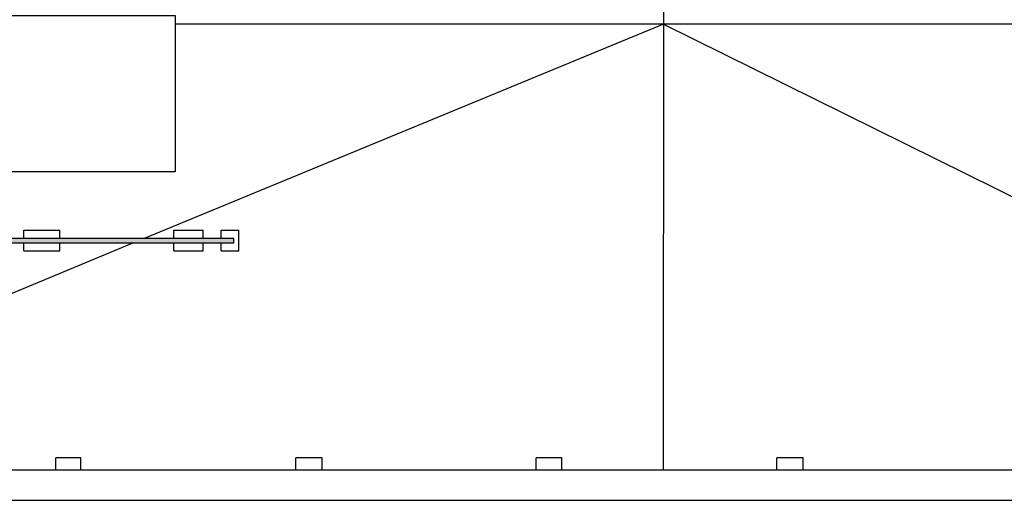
# Model space of a CAD drawing. Header units: metres. Extents: x -1 to 444, y -6 to 29.
# Tile 3 of 8: x 403.8 to 417.27, y 12.84 to 19.41. Entities that reach past the tile are written whole.
import ezdxf

# ---------------------------------------------------------------- set-up
doc = ezdxf.new("R2010")
doc.units = ezdxf.units.M
doc.linetypes.add('CONTINUA', pattern=[0])
doc.layers.add('3D PSC MURS', color=7, linetype='CONTINUA', lineweight=25)
doc.layers.add('PSC ESCALA 2D', color=7, linetype='CONTINUA', lineweight=25)

msp = doc.modelspace()

# ---------------------------------------------------------------- hatches: boundary and pattern name
at = {"layer": '3D PSC MURS', "linetype": 'CONTINUA', "lineweight": 18, "true_color": 0xa0a0a0, "transparency": 33554687}
msp.add_hatch(color=253, dxfattribs=at).paths.add_polyline_path([(406.731, 16.42), (398.818, 16.42), (398.762, 16.42), (398.757, 16.42), (398.745, 16.36), (406.731, 16.36)])

# ---------------------------------------------------------------- linework, layer by layer
at = {"layer": '3D PSC MURS', "color": 7, "linetype": 'CONTINUA', "lineweight": 25, "transparency": 33554687}
for p, q in [((398.745, 16.36), (406.731, 16.36)), ((406.731, 16.42), (398.818, 16.42)), ((406.731, 16.36), (406.731, 16.42)), ((424.039, 13.249), (398.129, 13.249)), ((398.048, 12.839), (424.291, 12.839))]:
    msp.add_line(p, q, dxfattribs=at)
at = {"layer": 'PSC ESCALA 2D', "color": 7, "linetype": 'CONTINUA', "lineweight": 25, "transparency": 33554687}
for p, q in [((412.611, 20.929), (412.607, 13.25)), ((425.303, 19.35), (405.931, 19.35)), ((412.611, 19.35), (406.731, 16.925)), ((412.611, 19.35), (423.563, 13.93)), ((406.731, 16.925), (405.506, 16.42)), ((403.861, 16.42), (403.861, 16.53)), ((403.861, 16.53), (404.351, 16.53)), ((403.861, 16.53), (404.351, 16.53)), ((404.351, 16.42), (404.351, 16.53)), ((405.911, 16.42), (405.911, 16.53)), ((405.911, 16.53), (406.311, 16.53)), ((405.911, 16.53), (406.311, 16.53)), ((406.311, 16.42), (406.311, 16.53)), ((406.561, 16.42), (406.561, 16.53)), ((406.561, 16.53), (406.731, 16.53)), ((406.561, 16.53), (406.731, 16.53)), ((406.731, 16.53), (406.801, 16.53)), ((406.731, 16.53), (406.801, 16.53)), ((406.801, 16.25), (406.801, 16.53)), ((405.361, 16.36), (398.519, 13.52)), ((403.861, 16.25), (403.861, 16.36)), ((404.351, 16.25), (404.351, 16.36)), ((405.911, 16.25), (405.911, 16.36)), ((406.311, 16.25), (406.311, 16.36)), ((406.561, 16.25), (406.561, 16.36)), ((403.861, 16.25), (404.351, 16.25)), ((403.861, 16.25), (404.351, 16.25)), ((405.911, 16.25), (406.311, 16.25)), ((405.911, 16.25), (406.311, 16.25)), ((406.561, 16.25), (406.801, 16.25)), ((406.561, 16.25), (406.801, 16.25)), ((404.299, 13.25), (404.299, 13.419)), ((404.639, 13.419), (404.299, 13.419)), ((404.639, 13.25), (404.639, 13.419)), ((407.579, 13.25), (407.579, 13.419)), ((407.939, 13.419), (407.579, 13.419)), ((407.939, 13.25), (407.939, 13.419)), ((410.869, 13.25), (410.869, 13.419)), ((411.219, 13.419), (410.869, 13.419)), ((411.219, 13.25), (411.219, 13.419)), ((414.159, 13.25), (414.159, 13.419)), ((414.519, 13.419), (414.159, 13.419)), ((414.519, 13.25), (414.519, 13.419)), ((404.299, 13.25), (401.359, 13.25)), ((407.579, 13.25), (404.639, 13.25)), ((410.869, 13.25), (407.939, 13.25)), ((414.159, 13.25), (411.219, 13.25)), ((417.459, 13.25), (414.519, 13.25))]:
    msp.add_line(p, q, dxfattribs=at)
msp.add_lwpolyline([(401.701, 19.469), (405.931, 19.469), (405.931, 17.329), (401.701, 17.329), (401.701, 19.469)], close=True, dxfattribs=at)

doc.saveas('drawing.dxf')
